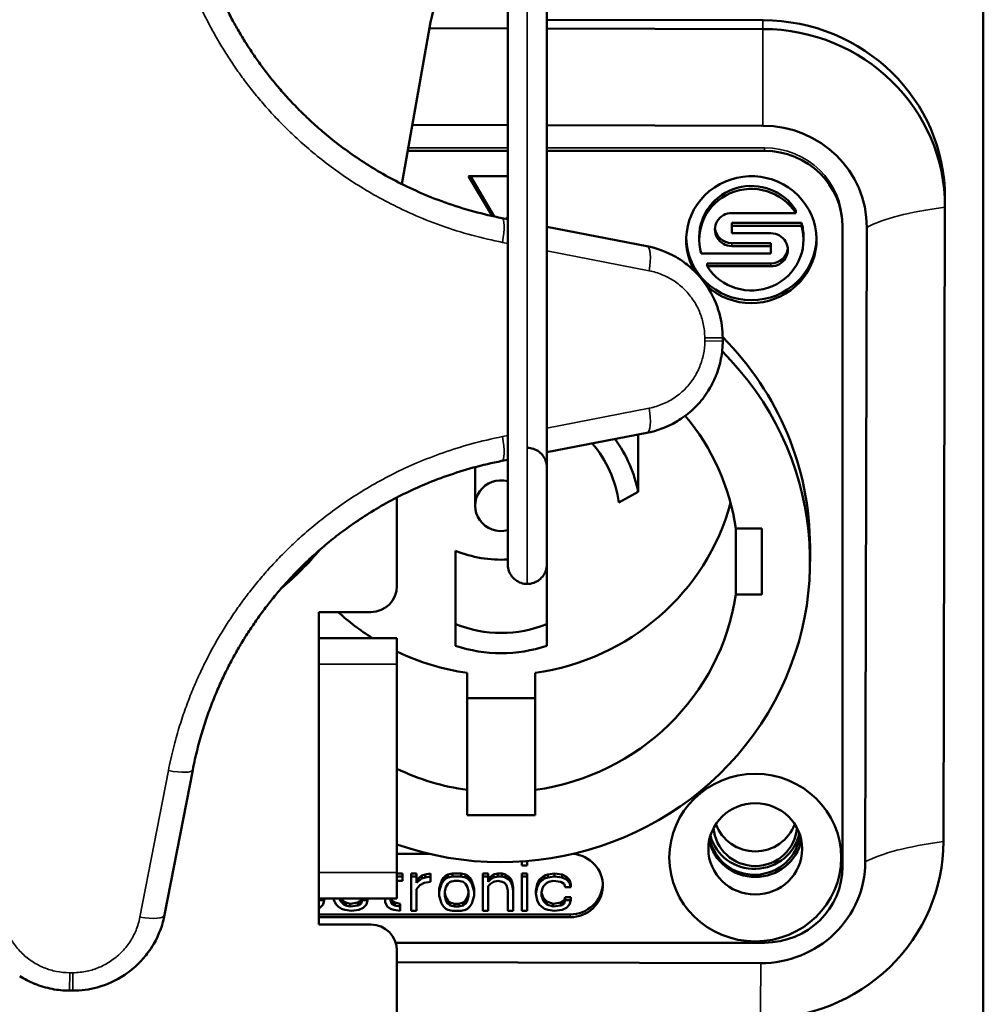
# Model space of a CAD drawing. Header units: millimetres. Extents: x 75 to 4764, y 75 to 3163.
# Tile 164 of 198: x 3184 to 3221, y 1823 to 1861. Entities that reach past the tile are written whole.
import ezdxf

# ---------------------------------------------------------------- set-up
doc = ezdxf.new("R2010")
doc.units = ezdxf.units.MM
doc.header["$LTSCALE"] = 15
doc.layers.add('Visible (ISO)', color=7, linetype='Continuous', lineweight=50)
doc.layers.add('Visible Narrow (ISO)', color=7, linetype='Continuous', lineweight=35)

msp = doc.modelspace()

# ---------------------------------------------------------------- linework, layer by layer
at = {"layer": 'Visible (ISO)'}
for p, q in [((3221.297, 1802.585), (3221.297, 1875.338)), ((3204.547, 1861.271), (3212.843, 1861.252)), ((3198.99, 1854.96), (3200.048, 1860.958)), ((3200.045, 1860.944), (3203.047, 1860.937)), ((3204.547, 1860.933), (3212.843, 1860.914)), ((3199.391, 1857.235), (3203.047, 1857.227)), ((3204.547, 1857.223), (3212.836, 1857.204)), ((3199.215, 1856.238), (3203.047, 1856.238)), ((3204.547, 1856.238), (3212.897, 1856.238)), ((3203.047, 1855.263), (3201.547, 1855.263)), ((3201.547, 1855.263), (3202.452, 1853.736)), ((3201.613, 1855.263), (3202.529, 1853.719)), ((3219.827, 1854.094), (3219.827, 1854.431)), ((3214.099, 1853.85), (3211.647, 1853.85)), ((3214.099, 1853.85), (3214.099, 1853.963)), ((3219.827, 1854.077), (3219.767, 1829.718)), ((3203.047, 1853.615), (3202.827, 1853.658)), ((3203.008, 1853.623), (3203.047, 1853.688)), ((3211.647, 1853.476), (3214.32, 1853.476)), ((3211.647, 1853.363), (3211.647, 1853.476)), ((3214.32, 1853.363), (3214.32, 1853.476)), ((3208.383, 1852.579), (3204.547, 1853.324)), ((3211.647, 1853.071), (3211.647, 1853.363)), ((3211.647, 1853.363), (3214.32, 1853.363)), ((3213.147, 1853.071), (3211.647, 1853.071)), ((3215.897, 1853.427), (3215.897, 1853.315)), ((3215.897, 1853.315), (3215.897, 1828.76)), ((3216.827, 1853.297), (3216.767, 1828.938)), ((3210.397, 1852.94), (3210.397, 1852.827)), ((3211.647, 1852.696), (3213.147, 1852.696)), ((3213.147, 1852.584), (3213.147, 1852.696)), ((3214.397, 1852.94), (3214.397, 1852.827)), ((3211.647, 1852.584), (3213.147, 1852.584)), ((3213.147, 1852.584), (3213.147, 1852.291)), ((3213.147, 1852.291), (3210.474, 1852.291)), ((3210.695, 1851.917), (3213.147, 1851.917)), ((3210.695, 1851.804), (3210.695, 1851.917)), ((3210.695, 1851.804), (3213.147, 1851.804)), ((3204.547, 1844.665), (3208.383, 1845.41)), ((3208.05, 1845.345), (3208.05, 1843.149)), ((3202.827, 1844.331), (3203.047, 1844.374)), ((3201.797, 1844.093), (3201.797, 1842.612)), ((3198.797, 1839.532), (3198.797, 1842.931)), ((3207.309, 1842.732), (3208.05, 1843.149)), ((3212.797, 1841.742), (3211.803, 1841.742)), ((3211.803, 1841.742), (3211.803, 1839.208)), ((3212.797, 1839.208), (3212.797, 1841.742)), ((3214.647, 1841.037), (3214.647, 1840.475)), ((3201.047, 1840.882), (3201.047, 1838.07)), ((3204.547, 1840.36), (3204.547, 1838.07)), ((3211.803, 1839.208), (3212.797, 1839.208)), ((3195.797, 1838.532), (3195.797, 1837.532)), ((3197.797, 1838.532), (3195.797, 1838.532)), ((3201.047, 1838.07), (3201.047, 1837.236)), ((3204.547, 1837.236), (3204.547, 1838.07)), ((3195.797, 1837.532), (3195.797, 1836.532)), ((3198.797, 1837.532), (3195.797, 1837.532)), ((3198.797, 1836.532), (3198.797, 1837.532)), ((3195.797, 1836.532), (3195.797, 1828.532)), ((3198.797, 1828.532), (3198.797, 1836.532)), ((3201.497, 1836.198), (3201.497, 1831.699)), ((3204.097, 1836.198), (3204.097, 1831.699)), ((3201.497, 1835.23), (3204.097, 1835.23)), ((3189.882, 1826.909), (3190.96, 1832.464)), ((3201.497, 1831.699), (3201.497, 1830.731)), ((3204.097, 1830.731), (3204.097, 1831.699)), ((3201.497, 1830.731), (3204.097, 1830.731)), ((3200.031, 1829.248), (3198.797, 1829.248)), ((3203.588, 1828.955), (3203.588, 1828.797)), ((3203.797, 1828.797), (3203.797, 1828.97)), ((3195.797, 1828.532), (3195.797, 1827.532)), ((3198.797, 1827.532), (3198.797, 1828.532)), ((3199.005, 1828.495), (3198.797, 1828.495)), ((3199.005, 1828.495), (3199.005, 1828.382)), ((3199.547, 1828.495), (3199.338, 1828.495)), ((3199.338, 1828.495), (3199.338, 1828.382)), ((3199.547, 1828.495), (3199.547, 1828.382)), ((3200.088, 1828.495), (3199.88, 1828.453)), ((3200.088, 1828.495), (3200.088, 1828.382)), ((3200.922, 1828.495), (3200.755, 1828.453)), ((3201.255, 1828.495), (3200.922, 1828.495)), ((3200.922, 1828.495), (3200.922, 1828.382)), ((3201.422, 1828.453), (3201.255, 1828.495)), ((3201.255, 1828.495), (3201.255, 1828.382)), ((3202.297, 1828.495), (3202.088, 1828.495)), ((3202.088, 1828.495), (3202.088, 1828.382)), ((3202.297, 1828.495), (3202.297, 1828.382)), ((3202.672, 1828.495), (3202.505, 1828.453)), ((3202.838, 1828.495), (3202.672, 1828.495)), ((3202.672, 1828.495), (3202.672, 1828.382)), ((3202.963, 1828.453), (3202.838, 1828.495)), ((3202.838, 1828.495), (3202.838, 1828.382)), ((3203.588, 1828.797), (3203.797, 1828.797)), ((3203.797, 1828.495), (3203.588, 1828.495)), ((3203.588, 1828.495), (3203.588, 1828.382)), ((3203.797, 1828.495), (3203.797, 1828.382)), ((3204.838, 1828.495), (3204.588, 1828.453)), ((3205.13, 1828.453), (3204.838, 1828.495)), ((3204.838, 1828.495), (3204.838, 1828.382)), ((3199.005, 1828.382), (3198.797, 1828.382)), ((3198.797, 1828.216), (3199.005, 1828.216)), ((3199.005, 1828.216), (3199.005, 1828.382)), ((3199.547, 1828.382), (3199.338, 1828.382)), ((3199.338, 1828.382), (3199.338, 1827.055)), ((3199.547, 1828.133), (3199.547, 1828.382)), ((3199.63, 1828.329), (3199.547, 1828.246)), ((3199.63, 1828.216), (3199.547, 1828.133)), ((3199.755, 1828.412), (3199.63, 1828.329)), ((3199.63, 1828.329), (3199.63, 1828.216)), ((3199.755, 1828.299), (3199.63, 1828.216)), ((3199.672, 1828.05), (3199.838, 1828.133)), ((3199.88, 1828.453), (3199.755, 1828.412)), ((3199.755, 1828.412), (3199.755, 1828.299)), ((3199.88, 1828.341), (3199.755, 1828.299)), ((3199.838, 1828.133), (3200.088, 1828.175)), ((3199.88, 1828.453), (3199.88, 1828.341)), ((3200.088, 1828.382), (3199.88, 1828.341)), ((3200.088, 1828.175), (3200.088, 1828.382)), ((3200.505, 1828.204), (3200.463, 1828.08)), ((3200.588, 1828.329), (3200.505, 1828.204)), ((3200.588, 1828.216), (3200.505, 1828.092)), ((3200.505, 1828.204), (3200.505, 1828.092)), ((3200.672, 1828.412), (3200.588, 1828.329)), ((3200.588, 1828.329), (3200.588, 1828.216)), ((3200.672, 1828.299), (3200.588, 1828.216)), ((3200.755, 1828.453), (3200.672, 1828.412)), ((3200.672, 1828.412), (3200.672, 1828.299)), ((3200.755, 1828.341), (3200.672, 1828.299)), ((3200.755, 1828.453), (3200.755, 1828.341)), ((3200.922, 1828.382), (3200.755, 1828.341)), ((3200.755, 1828.092), (3200.838, 1828.175)), ((3200.838, 1828.175), (3201.005, 1828.216)), ((3201.255, 1828.382), (3200.922, 1828.382)), ((3201.005, 1828.216), (3201.172, 1828.216)), ((3201.172, 1828.216), (3201.338, 1828.175)), ((3201.422, 1828.341), (3201.255, 1828.382)), ((3201.338, 1828.175), (3201.422, 1828.092)), ((3201.505, 1828.412), (3201.422, 1828.453)), ((3201.422, 1828.453), (3201.422, 1828.341)), ((3201.505, 1828.299), (3201.422, 1828.341)), ((3201.588, 1828.329), (3201.505, 1828.412)), ((3201.505, 1828.412), (3201.505, 1828.299)), ((3201.588, 1828.216), (3201.505, 1828.299)), ((3201.672, 1828.204), (3201.588, 1828.329)), ((3201.588, 1828.329), (3201.588, 1828.216)), ((3201.672, 1828.092), (3201.588, 1828.216)), ((3201.713, 1828.08), (3201.672, 1828.204)), ((3201.672, 1828.204), (3201.672, 1828.092)), ((3202.297, 1828.382), (3202.088, 1828.382)), ((3202.088, 1828.382), (3202.088, 1827.055)), ((3202.297, 1828.175), (3202.297, 1828.382)), ((3202.38, 1828.37), (3202.297, 1828.287)), ((3202.38, 1828.258), (3202.297, 1828.175)), ((3202.505, 1828.453), (3202.38, 1828.37)), ((3202.38, 1828.37), (3202.38, 1828.258)), ((3202.505, 1828.341), (3202.38, 1828.258)), ((3202.38, 1828.092), (3202.505, 1828.175)), ((3202.505, 1828.453), (3202.505, 1828.341)), ((3202.672, 1828.382), (3202.505, 1828.341)), ((3202.505, 1828.175), (3202.672, 1828.216)), ((3202.838, 1828.382), (3202.672, 1828.382)), ((3202.672, 1828.216), (3202.838, 1828.175)), ((3202.963, 1828.341), (3202.838, 1828.382)), ((3202.838, 1828.175), (3202.922, 1828.133)), ((3202.922, 1828.133), (3203.005, 1828.05)), ((3203.088, 1828.37), (3202.963, 1828.453)), ((3202.963, 1828.453), (3202.963, 1828.341)), ((3203.088, 1828.258), (3202.963, 1828.341)), ((3203.172, 1828.287), (3203.088, 1828.37)), ((3203.088, 1828.37), (3203.088, 1828.258)), ((3203.172, 1828.175), (3203.088, 1828.258)), ((3203.213, 1828.163), (3203.172, 1828.287)), ((3203.172, 1828.287), (3203.172, 1828.175)), ((3203.213, 1828.05), (3203.172, 1828.175)), ((3203.255, 1827.956), (3203.213, 1828.163)), ((3203.213, 1828.163), (3203.213, 1828.05)), ((3203.797, 1828.382), (3203.588, 1828.382)), ((3203.588, 1828.382), (3203.588, 1827.055)), ((3203.797, 1827.055), (3203.797, 1828.382)), ((3204.255, 1828.246), (3204.172, 1828.08)), ((3204.255, 1828.133), (3204.172, 1827.967)), ((3204.338, 1828.329), (3204.255, 1828.246)), ((3204.255, 1828.246), (3204.255, 1828.133)), ((3204.338, 1828.216), (3204.255, 1828.133)), ((3204.463, 1828.412), (3204.338, 1828.329)), ((3204.338, 1828.329), (3204.338, 1828.216)), ((3204.463, 1828.299), (3204.338, 1828.216)), ((3204.422, 1828.009), (3204.547, 1828.133)), ((3204.588, 1828.453), (3204.463, 1828.412)), ((3204.463, 1828.412), (3204.463, 1828.299)), ((3204.588, 1828.341), (3204.463, 1828.299)), ((3204.547, 1828.133), (3204.63, 1828.175)), ((3204.588, 1828.453), (3204.588, 1828.341)), ((3204.838, 1828.382), (3204.588, 1828.341)), ((3204.63, 1828.175), (3204.797, 1828.216)), ((3204.797, 1828.216), (3205.088, 1828.175)), ((3205.13, 1828.341), (3204.838, 1828.382)), ((3205.088, 1828.175), (3205.213, 1828.092)), ((3205.297, 1828.37), (3205.13, 1828.453)), ((3205.13, 1828.453), (3205.13, 1828.341)), ((3205.297, 1828.258), (3205.13, 1828.341)), ((3205.422, 1828.246), (3205.297, 1828.37)), ((3205.297, 1828.37), (3205.297, 1828.258)), ((3205.422, 1828.133), (3205.297, 1828.258)), ((3205.463, 1828.08), (3205.422, 1828.246)), ((3205.422, 1828.246), (3205.422, 1828.133)), ((3205.463, 1827.967), (3205.422, 1828.133)), ((3199.547, 1827.885), (3199.672, 1828.05)), ((3199.547, 1827.055), (3199.547, 1827.885)), ((3200.463, 1828.08), (3200.422, 1827.914)), ((3200.463, 1827.967), (3200.422, 1827.802)), ((3200.422, 1827.914), (3200.422, 1827.802)), ((3200.422, 1827.802), (3200.422, 1827.636)), ((3200.505, 1828.092), (3200.463, 1827.967)), ((3200.463, 1828.08), (3200.463, 1827.967)), ((3200.63, 1827.802), (3200.672, 1827.967)), ((3200.63, 1827.636), (3200.63, 1827.802)), ((3200.672, 1827.582), (3200.63, 1827.748)), ((3200.672, 1827.967), (3200.755, 1828.092)), ((3201.422, 1828.092), (3201.505, 1827.967)), ((3201.505, 1827.967), (3201.547, 1827.802)), ((3201.547, 1827.748), (3201.505, 1827.582)), ((3201.547, 1827.802), (3201.547, 1827.636)), ((3201.713, 1827.967), (3201.672, 1828.092)), ((3201.755, 1827.914), (3201.713, 1828.08)), ((3201.713, 1828.08), (3201.713, 1827.967)), ((3201.755, 1827.802), (3201.713, 1827.967)), ((3201.755, 1827.914), (3201.755, 1827.802)), ((3201.755, 1827.636), (3201.755, 1827.802)), ((3202.297, 1828.009), (3202.38, 1828.092)), ((3202.297, 1827.055), (3202.297, 1828.009)), ((3203.005, 1828.05), (3203.047, 1827.843)), ((3203.047, 1827.843), (3203.047, 1827.055)), ((3203.255, 1827.843), (3203.213, 1828.05)), ((3203.255, 1827.956), (3203.255, 1827.843)), ((3203.255, 1827.055), (3203.255, 1827.843)), ((3204.172, 1828.08), (3204.13, 1827.831)), ((3204.172, 1827.967), (3204.13, 1827.719)), ((3204.13, 1827.831), (3204.13, 1827.719)), ((3204.172, 1828.08), (3204.172, 1827.967)), ((3204.338, 1827.76), (3204.38, 1827.926)), ((3204.338, 1827.636), (3204.338, 1827.76)), ((3204.422, 1827.541), (3204.338, 1827.748)), ((3204.38, 1827.926), (3204.422, 1828.009)), ((3205.213, 1828.092), (3205.255, 1827.967)), ((3205.255, 1827.967), (3205.463, 1827.967)), ((3205.463, 1828.08), (3205.463, 1827.967)), ((3195.797, 1827.532), (3195.797, 1826.532)), ((3195.797, 1827.532), (3198.797, 1827.532)), ((3196.005, 1827.47), (3195.797, 1827.47)), ((3195.963, 1827.304), (3196.005, 1827.47)), ((3196.005, 1827.532), (3196.005, 1827.47)), ((3196.37, 1827.532), (3196.38, 1827.47)), ((3196.38, 1827.47), (3196.463, 1827.304)), ((3196.588, 1827.511), (3196.581, 1827.532)), ((3196.588, 1827.532), (3196.588, 1827.511)), ((3196.63, 1827.428), (3196.588, 1827.511)), ((3196.63, 1827.532), (3196.63, 1827.428)), ((3196.755, 1827.304), (3196.63, 1827.428)), ((3196.755, 1827.417), (3196.639, 1827.532)), ((3196.838, 1827.375), (3196.755, 1827.417)), ((3196.755, 1827.417), (3196.755, 1827.304)), ((3197.005, 1827.334), (3196.838, 1827.375)), ((3196.838, 1827.375), (3196.838, 1827.263)), ((3197.297, 1827.375), (3197.005, 1827.334)), ((3197.422, 1827.458), (3197.297, 1827.375)), ((3197.297, 1827.375), (3197.297, 1827.263)), ((3197.447, 1827.532), (3197.422, 1827.458)), ((3197.463, 1827.47), (3197.422, 1827.346)), ((3197.422, 1827.458), (3197.422, 1827.346)), ((3197.463, 1827.532), (3197.463, 1827.47)), ((3197.672, 1827.47), (3197.463, 1827.47)), ((3197.63, 1827.304), (3197.672, 1827.47)), ((3197.672, 1827.532), (3197.672, 1827.47)), ((3198.338, 1827.532), (3198.338, 1827.387)), ((3198.338, 1827.387), (3198.422, 1827.221)), ((3198.547, 1827.47), (3198.547, 1827.532)), ((3198.588, 1827.346), (3198.547, 1827.47)), ((3198.588, 1827.458), (3198.564, 1827.532)), ((3198.713, 1827.375), (3198.588, 1827.458)), ((3198.588, 1827.458), (3198.588, 1827.346)), ((3198.922, 1827.334), (3198.713, 1827.375)), ((3198.713, 1827.375), (3198.713, 1827.263)), ((3200.422, 1827.636), (3200.505, 1827.346)), ((3200.672, 1827.47), (3200.63, 1827.636)), ((3200.755, 1827.458), (3200.672, 1827.582)), ((3200.672, 1827.582), (3200.672, 1827.47)), ((3200.755, 1827.346), (3200.672, 1827.47)), ((3200.838, 1827.375), (3200.755, 1827.458)), ((3200.755, 1827.458), (3200.755, 1827.346)), ((3201.005, 1827.334), (3200.838, 1827.375)), ((3200.838, 1827.375), (3200.838, 1827.263)), ((3201.338, 1827.375), (3201.172, 1827.334)), ((3201.422, 1827.458), (3201.338, 1827.375)), ((3201.338, 1827.375), (3201.338, 1827.263)), ((3201.505, 1827.582), (3201.422, 1827.458)), ((3201.505, 1827.47), (3201.422, 1827.346)), ((3201.422, 1827.458), (3201.422, 1827.346)), ((3201.547, 1827.636), (3201.505, 1827.47)), ((3201.505, 1827.582), (3201.505, 1827.47)), ((3201.672, 1827.346), (3201.755, 1827.636)), ((3204.13, 1827.719), (3204.172, 1827.47)), ((3204.172, 1827.47), (3204.255, 1827.304)), ((3204.422, 1827.428), (3204.338, 1827.636)), ((3204.547, 1827.417), (3204.422, 1827.541)), ((3204.422, 1827.541), (3204.422, 1827.428)), ((3204.547, 1827.304), (3204.422, 1827.428)), ((3204.797, 1827.334), (3204.547, 1827.417)), ((3204.547, 1827.417), (3204.547, 1827.304)), ((3205.088, 1827.375), (3204.797, 1827.334)), ((3205.213, 1827.458), (3205.088, 1827.375)), ((3205.088, 1827.375), (3205.088, 1827.263)), ((3205.255, 1827.582), (3205.213, 1827.458)), ((3205.255, 1827.47), (3205.213, 1827.346)), ((3205.213, 1827.458), (3205.213, 1827.346)), ((3205.463, 1827.582), (3205.255, 1827.582)), ((3205.255, 1827.582), (3205.255, 1827.47)), ((3205.463, 1827.47), (3205.255, 1827.47)), ((3205.422, 1827.304), (3205.463, 1827.47)), ((3205.463, 1827.582), (3205.463, 1827.47)), ((3195.797, 1827.159), (3195.838, 1827.18)), ((3195.838, 1827.18), (3195.963, 1827.304)), ((3196.463, 1827.304), (3196.547, 1827.221)), ((3196.547, 1827.221), (3196.672, 1827.138)), ((3196.672, 1827.138), (3196.797, 1827.097)), ((3196.838, 1827.263), (3196.755, 1827.304)), ((3196.797, 1827.097), (3197.047, 1827.055)), ((3197.005, 1827.221), (3196.838, 1827.263)), ((3197.005, 1827.334), (3197.005, 1827.221)), ((3197.297, 1827.263), (3197.005, 1827.221)), ((3197.047, 1827.055), (3197.338, 1827.097)), ((3197.422, 1827.346), (3197.297, 1827.263)), ((3197.338, 1827.097), (3197.505, 1827.18)), ((3197.505, 1827.18), (3197.63, 1827.304)), ((3198.422, 1827.221), (3198.547, 1827.138)), ((3198.547, 1827.138), (3198.672, 1827.097)), ((3198.713, 1827.263), (3198.588, 1827.346)), ((3198.672, 1827.097), (3198.922, 1827.055)), ((3198.922, 1827.221), (3198.713, 1827.263)), ((3198.922, 1827.334), (3198.922, 1827.221)), ((3198.922, 1827.055), (3198.922, 1827.221)), ((3199.338, 1827.055), (3199.547, 1827.055)), ((3200.505, 1827.346), (3200.588, 1827.221)), ((3200.588, 1827.221), (3200.672, 1827.138)), ((3200.672, 1827.138), (3200.755, 1827.097)), ((3200.838, 1827.263), (3200.755, 1827.346)), ((3200.755, 1827.097), (3200.922, 1827.055)), ((3201.005, 1827.221), (3200.838, 1827.263)), ((3200.922, 1827.055), (3201.255, 1827.055)), ((3201.172, 1827.334), (3201.005, 1827.334)), ((3201.005, 1827.334), (3201.005, 1827.221)), ((3201.172, 1827.221), (3201.005, 1827.221)), ((3201.172, 1827.334), (3201.172, 1827.221)), ((3201.338, 1827.263), (3201.172, 1827.221)), ((3201.255, 1827.055), (3201.422, 1827.097)), ((3201.422, 1827.346), (3201.338, 1827.263)), ((3201.422, 1827.097), (3201.505, 1827.138)), ((3201.505, 1827.138), (3201.588, 1827.221)), ((3201.588, 1827.221), (3201.672, 1827.346)), ((3202.088, 1827.055), (3202.297, 1827.055)), ((3203.047, 1827.055), (3203.255, 1827.055)), ((3203.588, 1827.055), (3203.797, 1827.055)), ((3204.255, 1827.304), (3204.338, 1827.221)), ((3204.338, 1827.221), (3204.463, 1827.138)), ((3204.463, 1827.138), (3204.588, 1827.097)), ((3204.797, 1827.221), (3204.547, 1827.304)), ((3204.588, 1827.097), (3204.838, 1827.055)), ((3204.797, 1827.334), (3204.797, 1827.221)), ((3205.088, 1827.263), (3204.797, 1827.221)), ((3204.838, 1827.055), (3205.13, 1827.097)), ((3205.213, 1827.346), (3205.088, 1827.263)), ((3205.13, 1827.097), (3205.297, 1827.18)), ((3205.297, 1827.18), (3205.422, 1827.304)), ((3195.797, 1826.924), (3205.447, 1826.924)), ((3195.797, 1826.812), (3205.447, 1826.812)), ((3195.797, 1826.532), (3197.797, 1826.532)), ((3212.897, 1825.837), (3198.749, 1825.837)), ((3198.797, 1822.495), (3198.797, 1825.532)), ((3212.757, 1825.05), (3198.797, 1825.082))]:
    msp.add_line(p, q, dxfattribs=at)
for centre, radius, start, end in [((3209.896, 1859.221), 10, 150.0184, 170), ((3186.297, 1848.995), 25, 359.8636, 0.1364), ((3186.297, 1848.995), 12.5, 310.1913, 319.8087), ((3197.797, 1839.532), 1, 270, 0), ((3197.797, 1825.532), 1, 0, 90), ((3186.297, 1848.995), 25, 269.8636, 270.1364)]:
    msp.add_arc(centre, radius, start, end, dxfattribs=at)
for centre, major_axis, ratio, start_param, end_param in [((3212.827, 1854.431), (7, 0), 0.97437, 0, 1.568403), ((3212.827, 1854.094), (7, 0), 0.97437, 6.280792, 7.851588), ((3212.827, 1853.306), (4, 0), 0.97437, 6.280792, 7.851588), ((3212.897, 1853.315), (3, 0), 0.97437, 0, 1.570796), ((3212.397, 1852.827), (2.5, 0), 0.97437, 3.959073, 9.957616), ((3212.397, 1852.827), (-2, 0), 0.97437, 3.694308, 6.561775), ((3212.397, 1852.94), (-2, 0), 0.97437, 3.694308, 6.283185), ((3211.647, 1853.217), (-0.65, 0), 0.97437, 4.712389, 7.853982), ((3212.397, 1852.94), (2, 0), 0.97437, 0, 0.27859), ((3212.397, 1852.827), (2, 0), 0.97437, 3.694308, 6.561775), ((3211.647, 1853.33), (-0.65, 0), 0.97437, 0.088913, 1.570796), ((3213.147, 1852.438), (0.65, 0), 0.97437, 4.712389, 7.853982), ((3212.397, 1852.94), (-2.5, 0), 0.97437, 0.023089, 3.118504), ((3213.147, 1852.55), (0.65, 0), 0.97437, 4.712389, 6.194273), ((3202.797, 1841.037), (11.85, 0), 0.97437, 0, 0.770909), ((3202.797, 1840.475), (11.85, 0), 0.97437, 4.368073, 7.056783), ((3202.797, 1840.475), (9.1, 0), 0.97437, 0.143348, 0.682243), ((3202.797, 1842.162), (5.35, 0), 0.97437, 0.190363, 0.615747), ((3208.192, 1846.391), (0.191, -0.982), 0.273935, 6.283172, 6.283183), ((3202.797, 1842.162), (4.55, 0), 0.97437, 0.128808, 0.695586), ((3202.797, 1842.612), (-1, 0), 0.97437, 4.45973, 8.10666), ((3202.797, 1844.974), (9.1, 0), 0.97437, 4.855737, 6.02668), ((3202.797, 1844.974), (4.55, 0), 0.97437, 4.317598, 4.767361), ((3202.797, 1840.475), (9.1, 0), 0.97437, 4.855737, 6.139838), ((3202.797, 1844.974), (9.1, 0), 0.97437, 3.954828, 4.137577), ((3202.797, 1842.162), (-4.55, 0), 0.97437, 1.176005, 1.965587), ((3202.797, 1842.162), (5.35, 0), 0.97437, 4.379153, 5.045625), ((3202.797, 1844.974), (9.1, 0), 0.97437, 4.25728, 4.569041), ((3202.797, 1840.475), (9.1, 0), 0.97437, 4.25728, 4.569041), ((3212.547, 1830.901), (-1.6, 0), 0.97437, 0.333492, 2.8081), ((3212.518, 1830.374), (1.75, 0), 0.97437, 3.395526, 6.090071), ((3212.547, 1830.339), (-1.6, 0), 0.97437, 0.058509, 3.083084), ((3212.547, 1830.114), (-1.8, 0), 0.97437, 0.193597, 2.947995), ((3212.518, 1830.149), (1.75, 0), 0.97437, 3.321128, 6.183704), ((3212.767, 1829.734), (7, 0), 0.97437, 4.709995, 6.280792), ((3205.447, 1828.03), (1.25, 0), 0.97437, 4.712389, 7.774765), ((3212.767, 1828.947), (4, 0), 0.97437, 4.709995, 6.280792), ((3212.897, 1828.76), (3, 0), 0.97437, 4.712389, 6.283185), ((3205.447, 1828.142), (1.25, 0), 0.97437, 4.712389, 6.236995)]:
    msp.add_ellipse(centre, major_axis=major_axis, ratio=ratio, start_param=start_param, end_param=end_param, dxfattribs=at)
for centre, major_axis in [((3212.547, 1829.101), (-3.3, 0)), ((3212.547, 1829.439), (-1.8, 0))]:
    msp.add_ellipse(centre, major_axis=major_axis, ratio=0.97437, dxfattribs=at)
for points, knots in [([(3203.047, 1840.36), (3203.047, 1840.36), (3203.047, 1840.36), (3203.047, 1840.36), (3203.047, 1840.361), (3203.047, 1840.364), (3203.047, 1840.37), (3203.047, 1840.401), (3203.047, 1840.448), (3203.047, 1840.687), (3203.047, 1840.995), (3203.047, 1841.798), (3203.047, 1842.281), (3203.047, 1843.45), (3203.047, 1844.165), (3203.047, 1845.979), (3203.047, 1847.126), (3203.047, 1850.192), (3203.047, 1852.166), (3203.047, 1857.692), (3203.047, 1861.303), (3203.047, 1867.185), (3203.047, 1869.498), (3203.047, 1872.965), (3203.047, 1874.104), (3203.047, 1875.648), (3203.047, 1876.071), (3203.047, 1876.495)], [0.121703, 0.121703, 0.121703, 0.121703, 0.123693, 0.123693, 0.135132, 0.135132, 0.169457, 0.169457, 0.272661, 0.272661, 0.506112, 0.506112, 0.721256, 0.721256, 0.976316, 0.976316, 1.342315, 1.342315, 1.93971, 1.93971, 3.011944, 3.011944, 3.710467, 3.710467, 4.052096, 4.052096, 4.182423, 4.182423, 4.182423, 4.182423]), ([(3204.547, 1876.495), (3204.547, 1875.771), (3204.547, 1875.048), (3204.547, 1874.243), (3204.547, 1874.171), (3204.547, 1874.063), (3204.547, 1874.027), (3204.547, 1873.973), (3204.547, 1873.955), (3204.547, 1873.928), (3204.547, 1873.919), (3204.547, 1873.882), (3204.547, 1873.855), (3204.547, 1873.746), (3204.547, 1873.664), (3204.547, 1873.336), (3204.547, 1873.089), (3204.547, 1872.101), (3204.547, 1871.355), (3204.547, 1868.489), (3204.547, 1866.387), (3204.547, 1861.253), (3204.547, 1858.209), (3204.547, 1852.738), (3204.547, 1850.269), (3204.547, 1846.64), (3204.547, 1845.38), (3204.547, 1843.628), (3204.547, 1843.046), (3204.547, 1842.268), (3204.547, 1842.021), (3204.547, 1841.255), (3204.547, 1840.837), (3204.547, 1840.53), (3204.547, 1840.473), (3204.547, 1840.407), (3204.547, 1840.388), (3204.547, 1840.367), (3204.547, 1840.361), (3204.547, 1840.36), (3204.547, 1840.36), (3204.547, 1840.36)], [0.546995, 0.546995, 0.546995, 0.546995, 0.769404, 0.769404, 0.791163, 0.791163, 0.802083, 0.802083, 0.807563, 0.807563, 0.810314, 0.810314, 0.818564, 0.818564, 0.843316, 0.843316, 0.917583, 0.917583, 1.140713, 1.140713, 1.77785, 1.77785, 2.68483, 2.68483, 3.426669, 3.426669, 3.831348, 3.831348, 4.047722, 4.047722, 4.157806, 4.157806, 4.422461, 4.422461, 4.507058, 4.507058, 4.562602, 4.562602, 4.604245, 4.604245, 4.608288, 4.608288, 4.608288, 4.608288]), ([(3190.96, 1865.525), (3191.008, 1865.278), (3191.061, 1865.04), (3191.116, 1864.812), (3191.172, 1864.585), (3191.231, 1864.368), (3191.293, 1864.155), (3191.356, 1863.942), (3191.422, 1863.734), (3191.491, 1863.533), (3191.56, 1863.332), (3191.631, 1863.138), (3191.702, 1862.953), (3191.774, 1862.769), (3191.846, 1862.593), (3191.919, 1862.424), (3191.992, 1862.256), (3192.066, 1862.094), (3192.142, 1861.935), (3192.217, 1861.776), (3192.295, 1861.621), (3192.375, 1861.466), (3192.455, 1861.311), (3192.539, 1861.158), (3192.625, 1861.006), (3192.711, 1860.853), (3192.8, 1860.702), (3192.891, 1860.553), (3192.983, 1860.403), (3193.077, 1860.256), (3193.173, 1860.11), (3193.269, 1859.964), (3193.368, 1859.821), (3193.469, 1859.678), (3193.571, 1859.536), (3193.675, 1859.394), (3193.785, 1859.251), (3193.896, 1859.107), (3194.011, 1858.962), (3194.134, 1858.814), (3194.256, 1858.666), (3194.386, 1858.515), (3194.521, 1858.365), (3194.655, 1858.215), (3194.794, 1858.066), (3194.94, 1857.917), (3195.085, 1857.767), (3195.237, 1857.618), (3195.403, 1857.461), (3195.569, 1857.305), (3195.75, 1857.142), (3195.945, 1856.976), (3196.139, 1856.81), (3196.348, 1856.64), (3196.568, 1856.472), (3196.788, 1856.303), (3197.019, 1856.137), (3197.254, 1855.977), (3197.489, 1855.817), (3197.728, 1855.664), (3197.975, 1855.516), (3198.223, 1855.367), (3198.48, 1855.223), (3198.754, 1855.08), (3199.028, 1854.937), (3199.32, 1854.796), (3199.635, 1854.657), (3199.951, 1854.518), (3200.291, 1854.381), (3200.648, 1854.254), (3201.004, 1854.127), (3201.376, 1854.01), (3201.742, 1853.91), (3202.108, 1853.811), (3202.468, 1853.727), (3202.827, 1853.658)], [0, 0, 0, 0, 0.04, 0.04, 0.04, 0.08, 0.08, 0.08, 0.12, 0.12, 0.12, 0.16, 0.16, 0.16, 0.2, 0.2, 0.2, 0.24, 0.24, 0.24, 0.28, 0.28, 0.28, 0.32, 0.32, 0.32, 0.36, 0.36, 0.36, 0.4, 0.4, 0.4, 0.44, 0.44, 0.44, 0.48, 0.48, 0.48, 0.52, 0.52, 0.52, 0.56, 0.56, 0.56, 0.6, 0.6, 0.6, 0.64, 0.64, 0.64, 0.68, 0.68, 0.68, 0.72, 0.72, 0.72, 0.76, 0.76, 0.76, 0.8, 0.8, 0.8, 0.84, 0.84, 0.84, 0.88, 0.88, 0.88, 0.92, 0.92, 0.92, 0.96, 0.96, 0.96, 1, 1, 1, 1]), ([(3208.383, 1852.579), (3208.771, 1852.504), (3209.152, 1852.362), (3209.607, 1852.1), (3209.714, 1852.03), (3209.818, 1851.954)], [0, 0, 0, 0, 0.12116, 0.12116, 0.1601272, 0.1601272, 0.1601272, 0.1601272]), ([(3209.818, 1851.954), (3209.967, 1851.845), (3210.11, 1851.723), (3210.243, 1851.591), (3210.411, 1851.422), (3210.562, 1851.236), (3210.69, 1851.046)], [0.3177178, 0.3177178, 0.3177178, 0.3177178, 0.4285714, 0.4285714, 0.4285714, 0.5701881, 0.5701881, 0.5701881, 0.5701881]), ([(3210.69, 1851.046), (3210.903, 1850.726), (3211.068, 1850.366), (3211.253, 1849.689), (3211.296, 1849.37), (3211.297, 1849.054)], [0, 0, 0, 0, 0.1161502, 0.1161502, 0.2109657, 0.2109657, 0.2109657, 0.2109657]), ([(3211.035, 1847.595), (3211.034, 1847.593), (3211.033, 1847.591), (3211.032, 1847.589), (3210.952, 1847.392), (3210.853, 1847.199), (3210.738, 1847.018)], [0.2842529, 0.2842529, 0.2842529, 0.2842529, 0.2857143, 0.2857143, 0.2857143, 0.4194152, 0.4194152, 0.4194152, 0.4194152]), ([(3210.291, 1846.448), (3210.29, 1846.446), (3210.288, 1846.444), (3210.286, 1846.443), (3210.125, 1846.276), (3209.945, 1846.122), (3209.747, 1845.984), (3209.672, 1845.932), (3209.594, 1845.883), (3209.515, 1845.836)], [0.5700243, 0.5700243, 0.5700243, 0.5700243, 0.5714286, 0.5714286, 0.5714286, 0.7142857, 0.7142857, 0.7142857, 0.7682579, 0.7682579, 0.7682579, 0.7682579]), ([(3203.797, 1844.837), (3203.878, 1844.837), (3203.959, 1844.824), (3204.113, 1844.772), (3204.187, 1844.733), (3204.316, 1844.634), (3204.373, 1844.574), (3204.464, 1844.439), (3204.499, 1844.363), (3204.531, 1844.246), (3204.538, 1844.206), (3204.545, 1844.146), (3204.546, 1844.125), (3204.547, 1844.103), (3204.547, 1844.101), (3204.547, 1844.098), (3204.547, 1844.097), (3204.547, 1844.096), (3204.547, 1844.095), (3204.547, 1844.093), (3204.547, 1844.092), (3204.547, 1844.091), (3204.547, 1844.09), (3204.547, 1844.089), (3204.547, 1844.089), (3204.547, 1844.087), (3204.547, 1844.086), (3204.547, 1844.082), (3204.547, 1844.077), (3204.547, 1844.047), (3204.547, 1844.007), (3204.547, 1843.848), (3204.547, 1843.695), (3204.547, 1843.241), (3204.547, 1842.902), (3204.547, 1842.047), (3204.547, 1841.504), (3204.547, 1840.938)], [0, 0, 0, 0, 0.0242502, 0.0242502, 0.0486351, 0.0486351, 0.0730142, 0.0730142, 0.0973923, 0.0973923, 0.1094624, 0.1094624, 0.11554, 0.11554, 0.1162534, 0.1162534, 0.1165544, 0.1165544, 0.1168559, 0.1168559, 0.1174641, 0.1174641, 0.1186691, 0.1186691, 0.1207871, 0.1207871, 0.1271374, 0.1271374, 0.1461974, 0.1461974, 0.2035617, 0.2035617, 0.3161039, 0.3161039, 0.492517, 0.492517, 0.7296949, 0.7296949, 0.7296949, 0.7296949]), ([(3202.827, 1844.331), (3202.445, 1844.257), (3202.077, 1844.17), (3201.726, 1844.074), (3201.375, 1843.978), (3201.041, 1843.873), (3200.717, 1843.759), (3200.393, 1843.646), (3200.08, 1843.523), (3199.787, 1843.398), (3199.494, 1843.273), (3199.222, 1843.145), (3198.96, 1843.014), (3198.697, 1842.882), (3198.444, 1842.746), (3198.195, 1842.602), (3197.946, 1842.458), (3197.7, 1842.307), (3197.465, 1842.153), (3197.229, 1841.999), (3197.003, 1841.841), (3196.791, 1841.684), (3196.578, 1841.528), (3196.378, 1841.372), (3196.193, 1841.221), (3196.009, 1841.07), (3195.839, 1840.924), (3195.679, 1840.781), (3195.519, 1840.638), (3195.368, 1840.497), (3195.22, 1840.352), (3195.072, 1840.208), (3194.927, 1840.061), (3194.787, 1839.912), (3194.646, 1839.764), (3194.511, 1839.614), (3194.382, 1839.467), (3194.253, 1839.319), (3194.13, 1839.173), (3194.013, 1839.027), (3193.895, 1838.881), (3193.782, 1838.736), (3193.673, 1838.589), (3193.563, 1838.443), (3193.457, 1838.295), (3193.353, 1838.145), (3193.249, 1837.995), (3193.148, 1837.844), (3193.05, 1837.69), (3192.952, 1837.537), (3192.856, 1837.381), (3192.764, 1837.225), (3192.672, 1837.068), (3192.583, 1836.911), (3192.497, 1836.752), (3192.41, 1836.593), (3192.327, 1836.433), (3192.246, 1836.268), (3192.164, 1836.103), (3192.084, 1835.934), (3192.004, 1835.756), (3191.924, 1835.579), (3191.845, 1835.393), (3191.768, 1835.201), (3191.69, 1835.009), (3191.616, 1834.811), (3191.543, 1834.607), (3191.471, 1834.403), (3191.401, 1834.192), (3191.334, 1833.97), (3191.266, 1833.748), (3191.201, 1833.515), (3191.138, 1833.264), (3191.075, 1833.014), (3191.015, 1832.747), (3190.96, 1832.464)], [0, 0, 0, 0, 0.04, 0.04, 0.04, 0.08, 0.08, 0.08, 0.12, 0.12, 0.12, 0.16, 0.16, 0.16, 0.2, 0.2, 0.2, 0.24, 0.24, 0.24, 0.28, 0.28, 0.28, 0.32, 0.32, 0.32, 0.36, 0.36, 0.36, 0.4, 0.4, 0.4, 0.44, 0.44, 0.44, 0.48, 0.48, 0.48, 0.52, 0.52, 0.52, 0.56, 0.56, 0.56, 0.6, 0.6, 0.6, 0.64, 0.64, 0.64, 0.68, 0.68, 0.68, 0.72, 0.72, 0.72, 0.76, 0.76, 0.76, 0.8, 0.8, 0.8, 0.84, 0.84, 0.84, 0.88, 0.88, 0.88, 0.92, 0.92, 0.92, 0.96, 0.96, 0.96, 1, 1, 1, 1]), ([(3203.797, 1839.609), (3203.716, 1839.609), (3203.634, 1839.623), (3203.48, 1839.675), (3203.407, 1839.714), (3203.277, 1839.812), (3203.22, 1839.873), (3203.129, 1840.008), (3203.095, 1840.084), (3203.063, 1840.201), (3203.055, 1840.241), (3203.049, 1840.301), (3203.047, 1840.321), (3203.047, 1840.345), (3203.047, 1840.349), (3203.047, 1840.352), (3203.047, 1840.353), (3203.047, 1840.354), (3203.047, 1840.354), (3203.047, 1840.355), (3203.047, 1840.356), (3203.047, 1840.357), (3203.047, 1840.357), (3203.047, 1840.358), (3203.047, 1840.358), (3203.047, 1840.359), (3203.047, 1840.359), (3203.047, 1840.359), (3203.047, 1840.359), (3203.047, 1840.36), (3203.047, 1840.361), (3203.047, 1840.364), (3203.047, 1840.369), (3203.047, 1840.4), (3203.047, 1840.446), (3203.047, 1840.608), (3203.047, 1840.717), (3203.047, 1840.966), (3203.047, 1841.066), (3203.047, 1841.326), (3203.047, 1841.5), (3203.047, 1841.868), (3203.047, 1842.068), (3203.047, 1842.477), (3203.047, 1842.692), (3203.047, 1843.089), (3203.047, 1843.277), (3203.047, 1843.581), (3203.047, 1843.706), (3203.047, 1843.892), (3203.047, 1843.96), (3203.047, 1844.055), (3203.047, 1844.081), (3203.047, 1844.085), (3203.047, 1844.085), (3203.047, 1844.085)], [0, 0, 0, 0, 0.0242488, 0.0242488, 0.0486324, 0.0486324, 0.0730112, 0.0730112, 0.0973903, 0.0973903, 0.1094617, 0.1094617, 0.1155622, 0.1155622, 0.1166165, 0.1166165, 0.1167894, 0.1167894, 0.1169398, 0.1169398, 0.1170907, 0.1170907, 0.1173965, 0.1173965, 0.1186116, 0.1186116, 0.1198807, 0.1198807, 0.1236878, 0.1236878, 0.1351089, 0.1351089, 0.1693794, 0.1693794, 0.2725219, 0.2725219, 0.3635018, 0.3635018, 0.4094901, 0.4094901, 0.4700251, 0.4700251, 0.5306021, 0.5306021, 0.5933478, 0.5933478, 0.6530944, 0.6530944, 0.7049351, 0.7049351, 0.7521147, 0.7521147, 0.8028343, 0.8028343, 0.8054322, 0.8054322, 0.8054322, 0.8054322]), ([(3204.547, 1844.085), (3204.547, 1844.085), (3204.547, 1844.085), (3204.547, 1844.081), (3204.547, 1844.076), (3204.547, 1844.044), (3204.547, 1843.993), (3204.547, 1843.829), (3204.547, 1843.712), (3204.547, 1843.453), (3204.547, 1843.316), (3204.547, 1843.022), (3204.547, 1842.86), (3204.547, 1842.513), (3204.547, 1842.325), (3204.547, 1841.941), (3204.547, 1841.743), (3204.547, 1841.379), (3204.547, 1841.209), (3204.547, 1840.934), (3204.547, 1840.824), (3204.547, 1840.644), (3204.547, 1840.575), (3204.547, 1840.436), (3204.547, 1840.392), (3204.547, 1840.368), (3204.547, 1840.365), (3204.547, 1840.362), (3204.547, 1840.361), (3204.547, 1840.36), (3204.547, 1840.359), (3204.547, 1840.359), (3204.547, 1840.359), (3204.547, 1840.358), (3204.547, 1840.358), (3204.547, 1840.357), (3204.547, 1840.357), (3204.547, 1840.356), (3204.547, 1840.355), (3204.547, 1840.354), (3204.547, 1840.353), (3204.547, 1840.348), (3204.547, 1840.344), (3204.546, 1840.336), (3204.546, 1840.332), (3204.546, 1840.314), (3204.545, 1840.302), (3204.54, 1840.25), (3204.533, 1840.212), (3204.503, 1840.094), (3204.469, 1840.017), (3204.379, 1839.88), (3204.323, 1839.819), (3204.195, 1839.719), (3204.122, 1839.679), (3203.966, 1839.624), (3203.881, 1839.609), (3203.797, 1839.609)], [0.1214328, 0.1214328, 0.1214328, 0.1214328, 0.1267565, 0.1267565, 0.1450105, 0.1450105, 0.2003441, 0.2003441, 0.2570703, 0.2570703, 0.3044544, 0.3044544, 0.3537212, 0.3537212, 0.4091431, 0.4091431, 0.4704271, 0.4704271, 0.532965, 0.532965, 0.5929311, 0.5929311, 0.6586311, 0.6586311, 0.7655055, 0.7655055, 0.7858006, 0.7858006, 0.8010212, 0.8010212, 0.8067287, 0.8067287, 0.8088693, 0.8088693, 0.8096739, 0.8096739, 0.8099884, 0.8099884, 0.8101393, 0.8101393, 0.8104449, 0.8104449, 0.8116597, 0.8116597, 0.8129477, 0.8129477, 0.8168126, 0.8168126, 0.8284368, 0.8284368, 0.8531461, 0.8531461, 0.8775133, 0.8775133, 0.9018929, 0.9018929, 0.9270738, 0.9270738, 0.9270738, 0.9270738]), ([(3189.882, 1826.909), (3189.806, 1826.52), (3189.664, 1826.139), (3189.402, 1825.684), (3189.332, 1825.577), (3189.256, 1825.473)], [0, 0, 0, 0, 0.12116, 0.12116, 0.1601272, 0.1601272, 0.1601272, 0.1601272]), ([(3189.256, 1825.473), (3189.147, 1825.324), (3189.025, 1825.181), (3188.893, 1825.049), (3188.724, 1824.88), (3188.539, 1824.729), (3188.348, 1824.602)], [0.3177178, 0.3177178, 0.3177178, 0.3177178, 0.4285714, 0.4285714, 0.4285714, 0.5701881, 0.5701881, 0.5701881, 0.5701881]), ([(3184.897, 1824.257), (3184.895, 1824.258), (3184.893, 1824.258), (3184.891, 1824.259), (3184.694, 1824.339), (3184.501, 1824.438), (3184.32, 1824.553)], [0.2842529, 0.2842529, 0.2842529, 0.2842529, 0.2857143, 0.2857143, 0.2857143, 0.4194152, 0.4194152, 0.4194152, 0.4194152]), ([(3188.348, 1824.602), (3188.029, 1824.388), (3187.668, 1824.223), (3186.991, 1824.038), (3186.672, 1823.995), (3186.356, 1823.995)], [0, 0, 0, 0, 0.1161502, 0.1161502, 0.2109657, 0.2109657, 0.2109657, 0.2109657])]:
    msp.add_open_spline(points, degree=3, knots=knots, dxfattribs=at)
for points in [[(3211.297, 1848.935), (3211.296, 1848.706), (3211.273, 1848.479), (3211.231, 1848.261)], [(3211.231, 1848.261), (3211.188, 1848.034), (3211.121, 1847.809), (3211.035, 1847.595)], [(3210.738, 1847.018), (3210.609, 1846.813), (3210.458, 1846.621), (3210.291, 1846.448)], [(3209.515, 1845.836), (3209.166, 1845.632), (3208.778, 1845.486), (3208.383, 1845.41)], [(3185.564, 1824.06), (3185.336, 1824.104), (3185.112, 1824.17), (3184.897, 1824.257)], [(3186.237, 1823.995), (3186.008, 1823.995), (3185.781, 1824.018), (3185.564, 1824.06)]]:
    msp.add_open_spline(points, degree=3, dxfattribs=at)
at = {"layer": 'Visible Narrow (ISO)'}
for p, q in [((3203.797, 1876.495), (3203.797, 1844.837)), ((3212.843, 1861.252), (3212.843, 1860.914)), ((3203.047, 1856.35), (3199.235, 1856.35)), ((3212.897, 1856.35), (3204.547, 1856.35)), ((3212.897, 1856.35), (3212.897, 1856.238)), ((3203.047, 1852.685), (3202.849, 1852.724)), ((3211.647, 1852.584), (3211.647, 1852.696)), ((3208.477, 1851.632), (3204.547, 1852.394)), ((3213.147, 1851.804), (3213.147, 1851.917)), ((3210.609, 1849.052), (3211.297, 1849.054)), ((3210.609, 1848.937), (3211.297, 1848.935)), ((3204.547, 1845.595), (3208.477, 1846.357)), ((3202.849, 1845.265), (3203.047, 1845.304)), ((3203.797, 1839.609), (3203.797, 1844.837)), ((3198.797, 1836.532), (3195.797, 1836.532)), ((3188.934, 1826.815), (3190.026, 1832.442)), ((3195.797, 1828.532), (3198.797, 1828.532)), ((3205.447, 1826.924), (3205.447, 1826.812)), ((3186.239, 1824.683), (3186.237, 1823.995)), ((3186.355, 1824.683), (3186.356, 1823.995))]:
    msp.add_line(p, q, dxfattribs=at)
for start, end in [(359.8636, 0.1364), (269.8636, 270.1364)]:
    msp.add_arc((3186.297, 1848.995), 24.312, start, end, dxfattribs=at)
for centre, major_axis, ratio, start_param, end_param in [((3212.897, 1853.427), (3, 0), 0.97437, 0, 1.570796), ((3202.637, 1852.676), (0.191, 0.982), 0.20011, 4.799926, 6.283185), ((3208.192, 1851.598), (0.191, 0.982), 0.273935, 4.799926, 6.283185), ((3208.192, 1846.391), (0.191, -0.982), 0.273935, 0.00001, 1.483259), ((3202.637, 1845.313), (0.191, -0.982), 0.20011, 0, 1.483259), ((3189.978, 1832.655), (0.982, -0.191), 0.20011, 4.799926, 6.283185), ((3188.9, 1827.099), (0.982, -0.191), 0.273935, 4.799926, 6.283185)]:
    msp.add_ellipse(centre, major_axis=major_axis, ratio=ratio, start_param=start_param, end_param=end_param, dxfattribs=at)
for points, knots in [([(3190.026, 1865.547), (3190.078, 1865.28), (3190.135, 1865.022), (3190.195, 1864.777), (3190.255, 1864.531), (3190.319, 1864.296), (3190.386, 1864.067), (3190.454, 1863.837), (3190.526, 1863.611), (3190.6, 1863.394), (3190.674, 1863.177), (3190.751, 1862.968), (3190.828, 1862.768), (3190.906, 1862.569), (3190.984, 1862.379), (3191.063, 1862.196), (3191.142, 1862.014), (3191.221, 1861.839), (3191.303, 1861.668), (3191.385, 1861.496), (3191.469, 1861.328), (3191.555, 1861.161), (3191.642, 1860.994), (3191.732, 1860.828), (3191.825, 1860.664), (3191.918, 1860.499), (3192.014, 1860.336), (3192.113, 1860.174), (3192.212, 1860.013), (3192.313, 1859.853), (3192.417, 1859.696), (3192.521, 1859.538), (3192.628, 1859.383), (3192.737, 1859.229), (3192.847, 1859.075), (3192.96, 1858.922), (3193.079, 1858.767), (3193.198, 1858.612), (3193.323, 1858.455), (3193.456, 1858.295), (3193.588, 1858.135), (3193.728, 1857.972), (3193.874, 1857.81), (3194.019, 1857.649), (3194.169, 1857.488), (3194.327, 1857.326), (3194.484, 1857.165), (3194.648, 1857.003), (3194.827, 1856.834), (3195.007, 1856.665), (3195.202, 1856.489), (3195.412, 1856.309), (3195.622, 1856.13), (3195.848, 1855.946), (3196.086, 1855.764), (3196.323, 1855.583), (3196.573, 1855.402), (3196.827, 1855.23), (3197.08, 1855.057), (3197.339, 1854.892), (3197.607, 1854.732), (3197.874, 1854.571), (3198.152, 1854.415), (3198.448, 1854.261), (3198.744, 1854.107), (3199.059, 1853.954), (3199.4, 1853.804), (3199.741, 1853.653), (3200.109, 1853.505), (3200.494, 1853.368), (3200.879, 1853.231), (3201.281, 1853.105), (3201.676, 1852.997), (3202.072, 1852.889), (3202.46, 1852.799), (3202.849, 1852.724)], [0, 0, 0, 0, 0.04, 0.04, 0.04, 0.08, 0.08, 0.08, 0.12, 0.12, 0.12, 0.16, 0.16, 0.16, 0.2, 0.2, 0.2, 0.24, 0.24, 0.24, 0.28, 0.28, 0.28, 0.32, 0.32, 0.32, 0.36, 0.36, 0.36, 0.4, 0.4, 0.4, 0.44, 0.44, 0.44, 0.48, 0.48, 0.48, 0.52, 0.52, 0.52, 0.56, 0.56, 0.56, 0.6, 0.6, 0.6, 0.64, 0.64, 0.64, 0.68, 0.68, 0.68, 0.72, 0.72, 0.72, 0.76, 0.76, 0.76, 0.8, 0.8, 0.8, 0.84, 0.84, 0.84, 0.88, 0.88, 0.88, 0.92, 0.92, 0.92, 0.96, 0.96, 0.96, 1, 1, 1, 1]), ([(3208.477, 1851.632), (3208.652, 1851.598), (3208.819, 1851.547), (3208.978, 1851.481), (3209.137, 1851.416), (3209.287, 1851.337), (3209.431, 1851.241), (3209.575, 1851.145), (3209.713, 1851.033), (3209.837, 1850.908), (3209.962, 1850.784), (3210.073, 1850.647), (3210.167, 1850.506), (3210.261, 1850.366), (3210.337, 1850.222), (3210.401, 1850.072), (3210.464, 1849.921), (3210.515, 1849.764), (3210.551, 1849.595), (3210.587, 1849.425), (3210.608, 1849.244), (3210.609, 1849.052)], [0, 0, 0, 0, 0.1428571, 0.1428571, 0.1428571, 0.2857143, 0.2857143, 0.2857143, 0.4285714, 0.4285714, 0.4285714, 0.5714286, 0.5714286, 0.5714286, 0.7142857, 0.7142857, 0.7142857, 0.8571429, 0.8571429, 0.8571429, 1, 1, 1, 1]), ([(3210.609, 1848.937), (3210.608, 1848.762), (3210.59, 1848.591), (3210.558, 1848.427), (3210.525, 1848.263), (3210.478, 1848.105), (3210.415, 1847.952), (3210.352, 1847.798), (3210.274, 1847.647), (3210.183, 1847.507), (3210.091, 1847.366), (3209.987, 1847.235), (3209.869, 1847.113), (3209.752, 1846.991), (3209.62, 1846.878), (3209.475, 1846.778), (3209.329, 1846.677), (3209.171, 1846.59), (3209.004, 1846.519), (3208.837, 1846.448), (3208.662, 1846.393), (3208.477, 1846.357)], [0, 0, 0, 0, 0.142857, 0.142857, 0.142857, 0.285714, 0.285714, 0.285714, 0.428571, 0.428571, 0.428571, 0.571429, 0.571429, 0.571429, 0.714286, 0.714286, 0.714286, 0.857143, 0.857143, 0.857143, 1, 1, 1, 1]), ([(3202.849, 1845.265), (3202.435, 1845.185), (3202.038, 1845.091), (3201.659, 1844.987), (3201.28, 1844.884), (3200.919, 1844.77), (3200.569, 1844.647), (3200.219, 1844.524), (3199.88, 1844.392), (3199.564, 1844.256), (3199.248, 1844.121), (3198.954, 1843.984), (3198.67, 1843.842), (3198.386, 1843.699), (3198.113, 1843.552), (3197.844, 1843.397), (3197.574, 1843.241), (3197.309, 1843.078), (3197.055, 1842.911), (3196.8, 1842.745), (3196.556, 1842.574), (3196.326, 1842.405), (3196.096, 1842.236), (3195.88, 1842.067), (3195.681, 1841.904), (3195.481, 1841.741), (3195.298, 1841.584), (3195.125, 1841.429), (3194.952, 1841.274), (3194.789, 1841.122), (3194.629, 1840.966), (3194.47, 1840.81), (3194.313, 1840.651), (3194.161, 1840.49), (3194.009, 1840.33), (3193.863, 1840.168), (3193.723, 1840.009), (3193.584, 1839.849), (3193.452, 1839.691), (3193.325, 1839.533), (3193.198, 1839.376), (3193.076, 1839.219), (3192.957, 1839.061), (3192.839, 1838.903), (3192.724, 1838.743), (3192.612, 1838.581), (3192.5, 1838.419), (3192.391, 1838.255), (3192.285, 1838.089), (3192.178, 1837.923), (3192.075, 1837.755), (3191.975, 1837.586), (3191.876, 1837.417), (3191.78, 1837.247), (3191.686, 1837.075), (3191.593, 1836.904), (3191.504, 1836.73), (3191.415, 1836.552), (3191.327, 1836.374), (3191.241, 1836.192), (3191.154, 1836), (3191.068, 1835.808), (3190.982, 1835.607), (3190.899, 1835.399), (3190.815, 1835.192), (3190.735, 1834.979), (3190.657, 1834.758), (3190.578, 1834.537), (3190.503, 1834.309), (3190.43, 1834.069), (3190.357, 1833.829), (3190.287, 1833.577), (3190.219, 1833.307), (3190.151, 1833.037), (3190.085, 1832.748), (3190.026, 1832.442)], [0, 0, 0, 0, 0.04, 0.04, 0.04, 0.08, 0.08, 0.08, 0.12, 0.12, 0.12, 0.16, 0.16, 0.16, 0.2, 0.2, 0.2, 0.24, 0.24, 0.24, 0.28, 0.28, 0.28, 0.32, 0.32, 0.32, 0.36, 0.36, 0.36, 0.4, 0.4, 0.4, 0.44, 0.44, 0.44, 0.48, 0.48, 0.48, 0.52, 0.52, 0.52, 0.56, 0.56, 0.56, 0.6, 0.6, 0.6, 0.64, 0.64, 0.64, 0.68, 0.68, 0.68, 0.72, 0.72, 0.72, 0.76, 0.76, 0.76, 0.8, 0.8, 0.8, 0.84, 0.84, 0.84, 0.88, 0.88, 0.88, 0.92, 0.92, 0.92, 0.96, 0.96, 0.96, 1, 1, 1, 1]), ([(3186.239, 1824.683), (3186.064, 1824.683), (3185.893, 1824.701), (3185.729, 1824.734), (3185.565, 1824.766), (3185.408, 1824.814), (3185.254, 1824.876), (3185.1, 1824.939), (3184.95, 1825.017), (3184.809, 1825.109), (3184.668, 1825.2), (3184.538, 1825.304), (3184.416, 1825.422), (3184.294, 1825.54), (3184.181, 1825.672), (3184.08, 1825.817), (3183.98, 1825.962), (3183.892, 1826.12), (3183.821, 1826.287), (3183.75, 1826.454), (3183.696, 1826.629), (3183.66, 1826.815)], [0, 0, 0, 0, 0.142857, 0.142857, 0.142857, 0.285714, 0.285714, 0.285714, 0.428571, 0.428571, 0.428571, 0.571429, 0.571429, 0.571429, 0.714286, 0.714286, 0.714286, 0.857143, 0.857143, 0.857143, 1, 1, 1, 1]), ([(3188.934, 1826.815), (3188.9, 1826.639), (3188.849, 1826.472), (3188.784, 1826.313), (3188.718, 1826.154), (3188.639, 1826.004), (3188.543, 1825.86), (3188.447, 1825.716), (3188.335, 1825.578), (3188.211, 1825.454), (3188.086, 1825.329), (3187.949, 1825.218), (3187.808, 1825.124), (3187.668, 1825.031), (3187.524, 1824.954), (3187.374, 1824.891), (3187.224, 1824.827), (3187.067, 1824.776), (3186.897, 1824.74), (3186.728, 1824.705), (3186.546, 1824.683), (3186.355, 1824.683)], [0, 0, 0, 0, 0.1428571, 0.1428571, 0.1428571, 0.2857143, 0.2857143, 0.2857143, 0.4285714, 0.4285714, 0.4285714, 0.5714286, 0.5714286, 0.5714286, 0.7142857, 0.7142857, 0.7142857, 0.8571429, 0.8571429, 0.8571429, 1, 1, 1, 1])]:
    msp.add_open_spline(points, degree=3, knots=knots, dxfattribs=at)
for points in [[(3212.843, 1860.914), (3212.84, 1859.374), (3212.838, 1858.137), (3212.836, 1857.204)], [(3219.827, 1854.077), (3218.443, 1853.889), (3217.443, 1853.629), (3216.827, 1853.297)], [(3219.767, 1829.718), (3218.383, 1829.53), (3217.383, 1829.27), (3216.767, 1828.938)], [(3212.75, 1822.914), (3212.753, 1824.071), (3212.756, 1824.783), (3212.757, 1825.05)]]:
    msp.add_open_spline(points, degree=3, dxfattribs=at)

doc.saveas('drawing.dxf')
